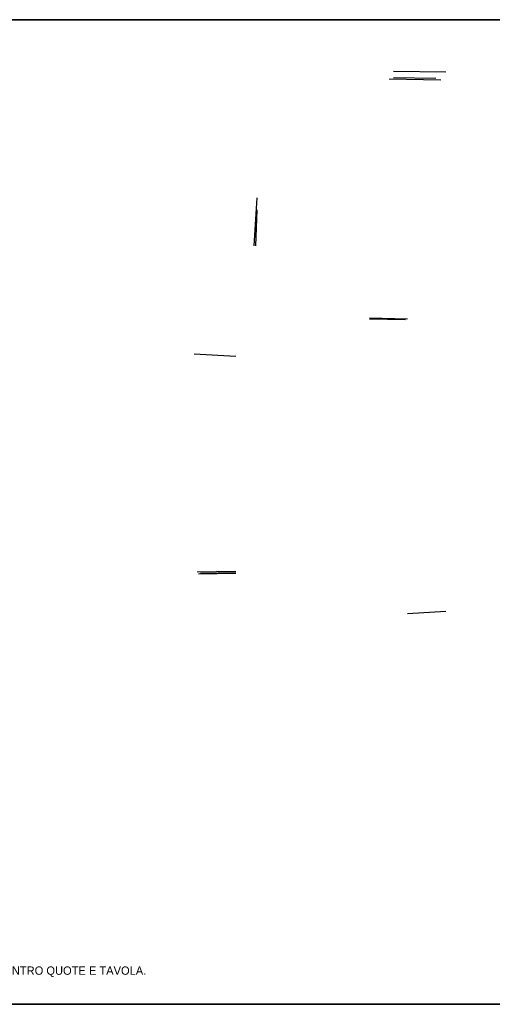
# Model space of a CAD drawing. Header units: millimetres. Extents: x 0 to 107423, y 0 to 18199.
# Tile 2 of 4: x 17453 to 26195, y 0 to 18199. Entities that reach past the tile are written whole.
import ezdxf

# ---------------------------------------------------------------- set-up
doc = ezdxf.new("R2010")
doc.units = ezdxf.units.MM
for name, color, linetype in [('00_RASTER_ORIGINALE', 8, 'Continuous'), ('S-GRID-E', 4, 'Continuous'), ('S-INF-HORIZ', 3, 'Continuous'), ('S-INF-VERT', 4, 'Continuous'), ('S-NOTE-VER', 1, 'Continuous'), ('S-TRACE-INF', 4, 'Continuous'), ('S-TRACE-INF-CLEAN', 4, 'Continuous'), ('S-TRACE-REJECT', 8, 'Continuous')]:
    doc.layers.add(name, color=color, linetype=linetype)
picture_1 = doc.add_image_def('image1.jpg', size_in_pixel=(8222, 1393))

msp = doc.modelspace()

# ---------------------------------------------------------------- linework, layer by layer
at = {"layer": 'S-GRID-E'}
msp.add_lwpolyline([(0, 0), (107423, 0), (107423, 18199), (0, 18199)], close=True, dxfattribs=at)
at = {"layer": 'S-INF-HORIZ'}
for p, q in [((24366, 17246), (25333, 17233)), ((24366, 17129), (25150, 17116)), ((24288, 17103), (25241, 17089)), ((23922, 12686), (24627, 12673)), ((20682, 12020), (21453, 11981)), ((20734, 7996), (21453, 8009)), ((20760, 7957), (21453, 7970)), ((24627, 7225), (25333, 7264))]:
    msp.add_line(p, q, dxfattribs=at)
at = {"layer": 'S-INF-VERT'}
msp.add_line((21792, 14019), (21845, 14908), dxfattribs=at)
at = {"layer": 'S-TRACE-INF'}
for p, q in [((24366, 17246), (25333, 17233)), ((24366, 17129), (25150, 17116)), ((24288, 17103), (25241, 17089)), ((21792, 14019), (21845, 14908)), ((21818, 14019), (21845, 14685)), ((23922, 12686), (24627, 12673)), ((23922, 12673), (24588, 12660)), ((20682, 12020), (21453, 11981)), ((20734, 7996), (21453, 8009)), ((20760, 7957), (21453, 7970)), ((20799, 7970), (21453, 7983)), ((24627, 7225), (25333, 7264))]:
    msp.add_line(p, q, dxfattribs=at)
at = {"layer": 'S-TRACE-INF-CLEAN'}
for p, q in [((24366, 17246), (25333, 17233)), ((24366, 17129), (25150, 17116)), ((24288, 17103), (25241, 17089)), ((21792, 14019), (21845, 14908)), ((23922, 12686), (24627, 12673)), ((20682, 12020), (21453, 11981)), ((20734, 7996), (21453, 8009)), ((20760, 7957), (21453, 7970)), ((24627, 7225), (25333, 7264))]:
    msp.add_line(p, q, dxfattribs=at)
at = {"layer": 'S-TRACE-REJECT'}
for p, q in [((21818, 14019), (21845, 14685)), ((23922, 12673), (24588, 12660)), ((20799, 7970), (21453, 7983))]:
    msp.add_line(p, q, dxfattribs=at)

# ---------------------------------------------------------------- texts
at = {"layer": 'S-NOTE-VER'}
msp.add_text("TRACCIAMENTO AUTOMATICO PRELIMINARE: layer S-TRACE-INF. NON USARE COME GEOMETRIA STRUTTURALE FINCHE' NON VALIDATO CONTRO QUOTE E TAVOLA.", height=153.457, dxfattribs=at).set_placement((3223, 546))

# ---------------------------------------------------------------- pictures from other files: only their frames are drawn
at = {"layer": '00_RASTER_ORIGINALE'}
image = msp.add_image(picture_1, insert=(0, 0), size_in_units=(107423, 18199), dxfattribs=at)

doc.saveas('drawing.dxf')
